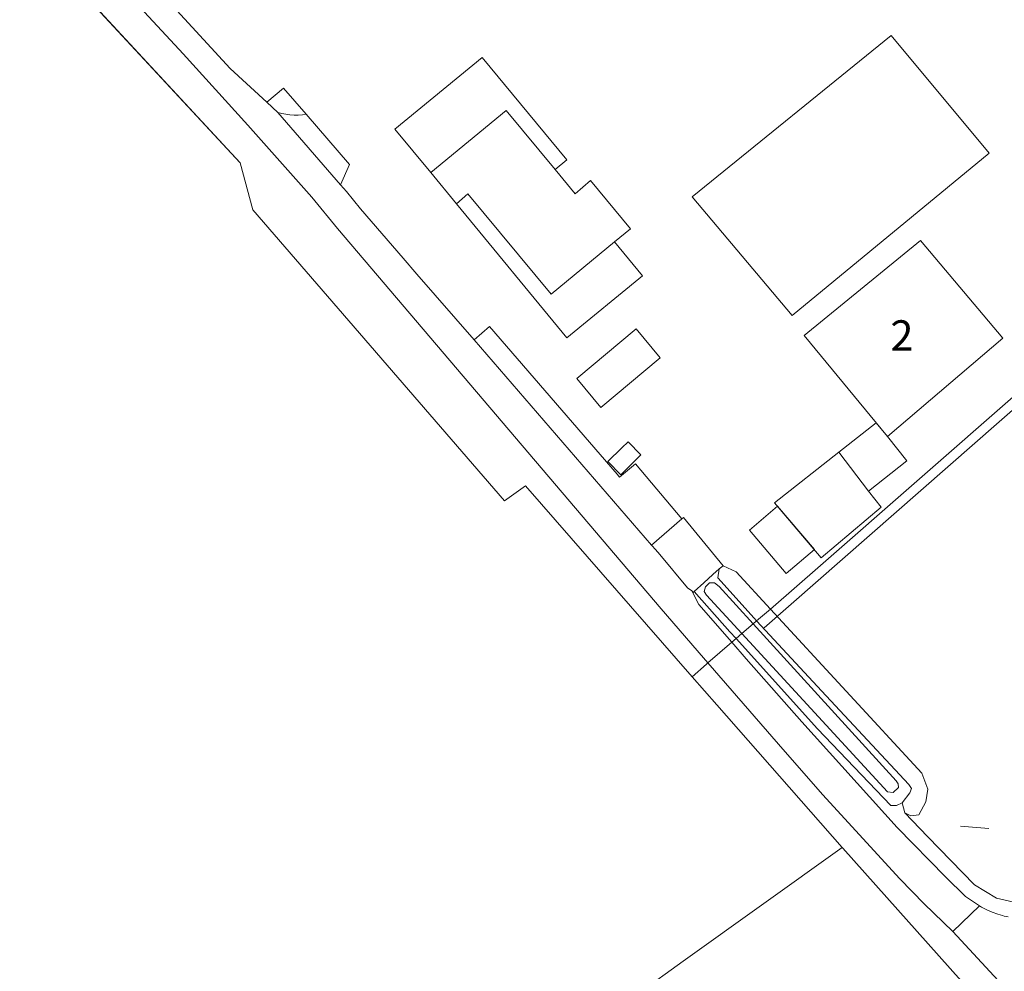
# Model space of a CAD drawing. Extents: x 140829 to 145054, y 448512 to 451778.
# Tile 108 of 152: x 143779 to 143876, y 450903 to 450997. Entities that reach past the tile are written whole.
import ezdxf

# ---------------------------------------------------------------- set-up
doc = ezdxf.new("R2010")
doc.units = 0
doc.header["$MEASUREMENT"] = 0
for name, color, linetype in [('geometrie2dBegroeidTerreindeel', 7, 'Continuous'), ('geometrie2dGebouwinstallatie', 7, 'Continuous'), ('geometrie2dGrondvlak', 7, 'Continuous'), ('geometrie2dOnbegroeidTerreindeel', 7, 'Continuous'), ('geometrie2dOndersteunendWaterdeel', 7, 'Continuous'), ('geometrie2dOndersteunendWegdeel', 7, 'Continuous'), ('geometrie2dOverigeConstructie', 7, 'Continuous'), ('geometrie2dVegetatieObject', 7, 'Continuous'), ('geometrie2dWaterdeel', 7, 'Continuous'), ('geometrie2dWegdeel', 7, 'Continuous'), ('HUISNUMMER', 3, 'Continuous')]:
    doc.layers.add(name, color=color, linetype=linetype)
doc.styles.get("Standard").update_dxf_attribs({"font": 'arial.ttf'})

msp = doc.modelspace()

# ---------------------------------------------------------------- linework, layer by layer
at = {"layer": 'geometrie2dBegroeidTerreindeel', "linetype": 'Continuous', "lineweight": 0}
for p, q in [((143778.553, 451006.759), (143800.402, 450983.196)), ((143800.402, 450983.196), (143801.63, 450978.531)), ((143801.63, 450978.531), (143826.573, 450949.71)), ((143826.573, 450949.71), (143828.657, 450951.2)), ((143828.657, 450951.2), (143845.147, 450932.275)), ((143847.692, 450942.085), (143847.828, 450942.968)), ((143847.828, 450942.968), (143848.213, 450943.284)), ((143848.213, 450943.284), (143849.525, 450942.663)), ((143849.525, 450942.663), (143852.909, 450938.994)), ((143851.287, 450938.087), (143847.692, 450942.085)), ((143851.535, 450937.821), (143852.909, 450938.994)), ((143852.909, 450938.994), (143851.535, 450937.821)), ((143852.909, 450938.994), (143867.892, 450922.747)), ((143852.909, 450938.994), (143852.909, 450938.994)), ((143852.909, 450938.994), (143852.909, 450938.994)), ((143851.535, 450937.821), (143851.287, 450938.087)), ((143858.44, 450930.409), (143851.535, 450937.821)), ((143845.147, 450932.275), (143847.595, 450929.503)), ((143866.626, 450921.603), (143858.44, 450930.409)), ((143847.595, 450929.503), (143860.005, 450915.391)), ((143867.892, 450922.747), (143868.486, 450921.139)), ((143866.872, 450921.212), (143866.626, 450921.603)), ((143866.73, 450920.774), (143866.872, 450921.212)), ((143868.486, 450921.139), (143868.315, 450919.893)), ((143865.964, 450919.8), (143866.73, 450920.774)), ((143866.205, 450918.805), (143865.964, 450919.8)), ((143868.315, 450919.893), (143867.594, 450918.605)), ((143866.818, 450918.501), (143866.205, 450918.805)), ((143867.594, 450918.605), (143866.818, 450918.501)), ((143860.005, 450915.391), (143844.281, 450904.119)), ((143844.281, 450904.119), (143832.626, 450895.798))]:
    msp.add_line(p, q, dxfattribs=at)
at = {"layer": 'geometrie2dGebouwinstallatie', "linetype": 'Continuous', "lineweight": 0}
for p, q in [((143815.71, 450986.528), (143824.348, 450993.626)), ((143824.348, 450993.626), (143832.736, 450983.503)), ((143826.729, 450988.388), (143819.26, 450982.226)), ((143831.571, 450982.538), (143826.729, 450988.388)), ((143819.26, 450982.226), (143815.71, 450986.528)), ((143815.71, 450986.528), (143815.71, 450986.528)), ((143832.736, 450983.503), (143831.571, 450982.538)), ((143821.808, 450979.137), (143822.94, 450980.123)), ((143822.94, 450980.123), (143831.176, 450970.175)), ((143832.755, 450965.844), (143821.808, 450979.137)), ((143831.176, 450970.175), (143837.455, 450975.353)), ((143837.455, 450975.353), (143840.222, 450971.993)), ((143840.222, 450971.993), (143832.755, 450965.844)), ((143832.755, 450965.844), (143832.755, 450965.844)), ((143859.669, 450954.523), (143863.374, 450957.452)), ((143863.374, 450957.452), (143864.5, 450956.087)), ((143864.5, 450956.087), (143866.409, 450953.672)), ((143862.626, 450950.682), (143859.669, 450954.523)), ((143866.409, 450953.672), (143862.626, 450950.682)), ((143862.626, 450950.682), (143862.626, 450950.682)), ((143850.825, 450946.797), (143853.617, 450949.168)), ((143853.617, 450949.168), (143857.26, 450944.878)), ((143853.617, 450949.168), (143853.617, 450949.168)), ((143854.468, 450942.507), (143850.825, 450946.797)), ((143857.26, 450944.878), (143854.468, 450942.507))]:
    msp.add_line(p, q, dxfattribs=at)
at = {"layer": 'geometrie2dGrondvlak', "linetype": 'Continuous', "lineweight": 0}
for p, q in [((143845.159, 450979.825), (143864.862, 450995.798)), ((143864.862, 450995.798), (143874.57, 450984.163)), ((143864.862, 450995.798), (143864.862, 450995.798)), ((143819.26, 450982.226), (143826.729, 450988.388)), ((143826.729, 450988.388), (143831.571, 450982.538)), ((143874.57, 450984.163), (143855.062, 450968.074)), ((143831.571, 450982.538), (143833.578, 450980.114)), ((143821.808, 450979.137), (143819.26, 450982.226)), ((143833.578, 450980.114), (143835.095, 450981.438)), ((143835.095, 450981.438), (143839.037, 450976.657)), ((143835.095, 450981.438), (143835.095, 450981.438)), ((143822.94, 450980.123), (143821.808, 450979.137)), ((143831.176, 450970.175), (143822.94, 450980.123)), ((143855.062, 450968.074), (143845.159, 450979.825)), ((143839.037, 450976.657), (143837.455, 450975.353)), ((143837.455, 450975.353), (143831.176, 450970.175)), ((143856.251, 450966.087), (143867.777, 450975.489)), ((143867.777, 450975.489), (143875.915, 450965.811)), ((143864.5, 450956.087), (143856.251, 450966.087)), ((143856.251, 450966.087), (143856.251, 450966.087)), ((143875.915, 450965.811), (143864.5, 450956.087)), ((143838.205, 450954.971), (143838.805, 450955.562)), ((143838.805, 450955.562), (143840.087, 450954.262)), ((143836.811, 450953.596), (143838.205, 450954.971)), ((143840.087, 450954.262), (143839.388, 450953.572)), ((143853.327, 450949.51), (143859.669, 450954.523)), ((143859.669, 450954.523), (143862.626, 450950.682)), ((143838.094, 450952.296), (143836.811, 450953.596)), ((143839.388, 450953.572), (143838.094, 450952.296)), ((143838.094, 450952.296), (143838.094, 450952.296)), ((143862.626, 450950.682), (143863.869, 450949.069)), ((143857.949, 450944.069), (143853.327, 450949.51)), ((143853.327, 450949.51), (143853.327, 450949.51)), ((143863.869, 450949.069), (143857.949, 450944.069))]:
    msp.add_line(p, q, dxfattribs=at)
at = {"layer": 'geometrie2dOnbegroeidTerreindeel', "linetype": 'Continuous', "lineweight": 0}
for p, q in [((143799.39, 450992.543), (143785.235, 451007.949)), ((143864.862, 450995.798), (143845.159, 450979.825)), ((143874.57, 450984.163), (143864.862, 450995.798)), ((143864.862, 450995.798), (143864.862, 450995.798)), ((143803.04, 450989.192), (143799.39, 450992.543)), ((143804.693, 450990.58), (143803.04, 450989.192)), ((143806.924, 450987.997), (143804.693, 450990.58)), ((143826.729, 450988.388), (143819.26, 450982.226)), ((143831.571, 450982.538), (143826.729, 450988.388)), ((143811.209, 450983.038), (143806.924, 450987.997)), ((143855.062, 450968.074), (143874.57, 450984.163)), ((143810.331, 450981.015), (143811.209, 450983.038)), ((143833.578, 450980.114), (143831.571, 450982.538)), ((143819.26, 450982.226), (143821.808, 450979.137)), ((143819.26, 450982.226), (143819.26, 450982.226)), ((143810.905, 450980.351), (143810.331, 450981.015)), ((143835.095, 450981.438), (143833.578, 450980.114)), ((143839.037, 450976.657), (143835.095, 450981.438)), ((143812.312, 450978.622), (143810.905, 450980.351)), ((143821.808, 450979.137), (143822.94, 450980.123)), ((143822.94, 450980.123), (143831.176, 450970.175)), ((143845.159, 450979.825), (143855.062, 450968.074)), ((143816.534, 450973.747), (143812.312, 450978.622)), ((143837.455, 450975.353), (143839.037, 450976.657)), ((143831.176, 450970.175), (143837.455, 450975.353)), ((143867.777, 450975.489), (143856.251, 450966.087)), ((143875.915, 450965.811), (143867.777, 450975.489)), ((143817.901, 450972.169), (143816.534, 450973.747)), ((143823.554, 450965.643), (143817.901, 450972.169)), ((143825.092, 450966.972), (143823.554, 450965.643)), ((143837.713, 450952.365), (143825.092, 450966.972)), ((143839.61, 450966.738), (143833.73, 450961.833)), ((143842, 450963.873), (143839.61, 450966.738)), ((143856.251, 450966.087), (143864.5, 450956.087)), ((143856.251, 450966.087), (143856.251, 450966.087)), ((143864.5, 450956.087), (143875.915, 450965.811)), ((143836.12, 450958.969), (143842, 450963.873)), ((143833.73, 450961.833), (143836.12, 450958.969)), ((143833.73, 450961.833), (143833.73, 450961.833)), ((143857.873, 450943.297), (143877.205, 450960.239)), ((143877.205, 450960.239), (143857.873, 450943.297)), ((143838.805, 450955.562), (143838.205, 450954.971)), ((143840.087, 450954.262), (143838.805, 450955.562)), ((143838.205, 450954.971), (143836.811, 450953.596)), ((143839.388, 450953.572), (143840.087, 450954.262)), ((143859.669, 450954.523), (143853.327, 450949.51)), ((143862.626, 450950.682), (143859.669, 450954.523)), ((143836.811, 450953.596), (143838.094, 450952.296)), ((143839.549, 450953.383), (143837.965, 450952.062)), ((143838.094, 450952.296), (143839.388, 450953.572)), ((143844.146, 450947.944), (143839.549, 450953.383)), ((143837.965, 450952.062), (143837.713, 450952.365)), ((143838.094, 450952.296), (143838.094, 450952.296)), ((143863.869, 450949.069), (143862.626, 450950.682)), ((143862.626, 450950.682), (143862.626, 450950.682)), ((143853.327, 450949.51), (143857.949, 450944.069)), ((143857.949, 450944.069), (143863.869, 450949.069)), ((143844.289, 450948.068), (143844.146, 450947.944)), ((143848.213, 450943.284), (143844.289, 450948.068)), ((143849.525, 450942.663), (143848.213, 450943.284)), ((143852.909, 450938.994), (143849.525, 450942.663)), ((143852.909, 450938.994), (143857.873, 450943.297)), ((143857.873, 450943.297), (143852.909, 450938.994)), ((143867.892, 450922.747), (143852.909, 450938.994)), ((143868.486, 450921.139), (143867.892, 450922.747)), ((143868.315, 450919.893), (143868.486, 450921.139)), ((143867.594, 450918.605), (143868.315, 450919.893)), ((143868.453, 450916.451), (143866.205, 450918.805)), ((143866.205, 450918.805), (143866.818, 450918.501)), ((143866.818, 450918.501), (143867.594, 450918.605)), ((143873.126, 450911.672), (143868.453, 450916.451)), ((143844.281, 450904.119), (143860.005, 450915.391)), ((143860.005, 450915.391), (143860.075, 450915.311)), ((143860.075, 450915.311), (143874.759, 450898.878)), ((143875.306, 450910.355), (143873.126, 450911.672)), ((143877.03, 450909.966), (143875.306, 450910.355)), ((143832.626, 450895.798), (143844.281, 450904.119))]:
    msp.add_line(p, q, dxfattribs=at)
at = {"layer": 'geometrie2dOndersteunendWaterdeel', "linetype": 'Continuous', "lineweight": 0}
for p, q in [((143847.209, 450942.405), (143847.549, 450942.714)), ((143847.549, 450942.714), (143847.828, 450942.968)), ((143847.828, 450942.968), (143847.692, 450942.085)), ((143847.828, 450942.968), (143847.828, 450942.968)), ((143845.368, 450940.73), (143846.3, 450941.578)), ((143846.3, 450941.578), (143847.209, 450942.405)), ((143846.877, 450941.578), (143846.467, 450941.197)), ((143847.362, 450941.584), (143846.877, 450941.578)), ((143847.842, 450941.216), (143847.362, 450941.584)), ((143847.692, 450942.085), (143851.287, 450938.087)), ((143848.888, 450936.741), (143845.368, 450940.73)), ((143846.467, 450941.197), (143846.359, 450940.716)), ((143846.359, 450940.716), (143846.586, 450940.373)), ((143851.198, 450937.529), (143847.842, 450941.216)), ((143846.586, 450940.373), (143850.082, 450936.566)), ((143851.535, 450937.821), (143851.198, 450937.529)), ((143851.198, 450937.529), (143851.535, 450937.821)), ((143851.287, 450938.087), (143851.535, 450937.821)), ((143851.535, 450937.821), (143858.44, 450930.409)), ((143849.5, 450936.064), (143848.888, 450936.741)), ((143865.358, 450921.974), (143851.198, 450937.529)), ((143851.198, 450937.529), (143851.198, 450937.529)), ((143850.082, 450936.566), (143849.5, 450936.064)), ((143849.5, 450936.064), (143850.082, 450936.566)), ((143857.568, 450927.123), (143849.5, 450936.064)), ((143850.082, 450936.566), (143864.491, 450920.876)), ((143858.44, 450930.409), (143866.626, 450921.603)), ((143864.845, 450919.52), (143857.568, 450927.123)), ((143865.073, 450920.829), (143865.595, 450921.326)), ((143865.568, 450921.68), (143865.358, 450921.974)), ((143865.595, 450921.326), (143865.568, 450921.68)), ((143866.626, 450921.603), (143866.872, 450921.212)), ((143866.872, 450921.212), (143866.73, 450920.774)), ((143864.491, 450920.876), (143865.073, 450920.829)), ((143866.73, 450920.774), (143865.964, 450919.8)), ((143865.386, 450919.534), (143864.845, 450919.52)), ((143865.964, 450919.8), (143865.386, 450919.534))]:
    msp.add_line(p, q, dxfattribs=at)
at = {"layer": 'geometrie2dOndersteunendWegdeel', "linetype": 'Continuous', "lineweight": 0}
for p, q in [((143800.402, 450983.196), (143778.553, 451006.759)), ((143788.257, 451001.014), (143794.73, 450993.995)), ((143794.73, 450993.995), (143801.142, 450986.921)), ((143803.04, 450989.192), (143804.693, 450990.58)), ((143804.693, 450990.58), (143806.924, 450987.997)), ((143804.132, 450988.19), (143803.04, 450989.192)), ((143803.04, 450989.192), (143803.04, 450989.192)), ((143804.516, 450988.081), (143804.132, 450988.19)), ((143804.916, 450987.997), (143804.516, 450988.081)), ((143805.322, 450987.941), (143804.916, 450987.997)), ((143805.73, 450987.914), (143805.322, 450987.941)), ((143806.14, 450987.915), (143805.73, 450987.914)), ((143806.548, 450987.944), (143806.14, 450987.915)), ((143806.924, 450987.997), (143806.548, 450987.944)), ((143801.142, 450986.921), (143807.492, 450979.791)), ((143801.63, 450978.531), (143800.402, 450983.196)), ((143807.492, 450979.791), (143810.013, 450976.696)), ((143826.573, 450949.71), (143801.63, 450978.531)), ((143810.013, 450976.696), (143842.07, 450939.012)), ((143823.554, 450965.643), (143825.092, 450966.972)), ((143825.092, 450966.972), (143837.713, 450952.365)), ((143841.143, 450945.332), (143823.554, 450965.643)), ((143837.965, 450952.062), (143839.549, 450953.383)), ((143839.549, 450953.383), (143844.146, 450947.944)), ((143837.713, 450952.365), (143837.965, 450952.062)), ((143837.965, 450952.062), (143837.965, 450952.062)), ((143828.657, 450951.2), (143826.573, 450949.71)), ((143845.147, 450932.275), (143828.657, 450951.2)), ((143844.146, 450947.944), (143841.143, 450945.332)), ((143845.815, 450939.45), (143845.112, 450940.807)), ((143845.112, 450940.807), (143845.27, 450940.641)), ((143845.27, 450940.641), (143845.368, 450940.73)), ((143845.368, 450940.73), (143848.888, 450936.741)), ((143842.07, 450939.012), (143846.268, 450934.164)), ((143849.079, 450935.7), (143845.815, 450939.45)), ((143848.888, 450936.741), (143849.5, 450936.064)), ((143849.5, 450936.064), (143849.079, 450935.7)), ((143849.079, 450935.7), (143849.5, 450936.064)), ((143849.5, 450936.064), (143857.568, 450927.123)), ((143849.079, 450935.7), (143849.079, 450935.7)), ((143850.496, 450934.071), (143849.079, 450935.7)), ((143849.079, 450935.7), (143849.079, 450935.7)), ((143846.268, 450934.164), (143846.711, 450933.653)), ((143856.004, 450927.818), (143850.496, 450934.071)), ((143846.562, 450933.525), (143845.147, 450932.275)), ((143845.147, 450932.275), (143846.562, 450933.525)), ((143846.711, 450933.653), (143846.562, 450933.525)), ((143846.562, 450933.525), (143846.711, 450933.653)), ((143846.711, 450933.653), (143853.698, 450925.618)), ((143847.595, 450929.503), (143845.147, 450932.275)), ((143845.147, 450932.275), (143845.147, 450932.275)), ((143860.005, 450915.391), (143847.595, 450929.503)), ((143865.475, 450917.345), (143856.004, 450927.818)), ((143857.568, 450927.123), (143864.845, 450919.52)), ((143853.698, 450925.618), (143858.066, 450920.622)), ((143858.066, 450920.622), (143865.738, 450912.259)), ((143864.845, 450919.52), (143865.386, 450919.534)), ((143865.386, 450919.534), (143865.964, 450919.8)), ((143865.964, 450919.8), (143866.205, 450918.805)), ((143866.205, 450918.805), (143868.453, 450916.451)), ((143870.248, 450912.483), (143865.475, 450917.345)), ((143868.453, 450916.451), (143873.126, 450911.672)), ((143860.075, 450915.311), (143860.005, 450915.391)), ((143874.759, 450898.878), (143860.075, 450915.311)), ((143872.226, 450910.506), (143870.248, 450912.483)), ((143865.738, 450912.259), (143868.139, 450909.809)), ((143873.126, 450911.672), (143875.306, 450910.355)), ((143873.601, 450909.598), (143872.226, 450910.506)), ((143868.139, 450909.809), (143870.974, 450907.067)), ((143873.799, 450909.481), (143873.601, 450909.598)), ((143874.329, 450909.201), (143873.799, 450909.481)), ((143875.306, 450910.355), (143877.03, 450909.966)), ((143874.878, 450908.959), (143874.329, 450909.201)), ((143875.441, 450908.755), (143874.878, 450908.959)), ((143875.877, 450908.627), (143875.441, 450908.755)), ((143876.052, 450908.582), (143875.877, 450908.627)), ((143876.469, 450908.494), (143876.052, 450908.582)), ((143870.974, 450907.067), (143875.454, 450902.188))]:
    msp.add_line(p, q, dxfattribs=at)
at = {"layer": 'geometrie2dOverigeConstructie', "linetype": 'Continuous', "lineweight": 0}
for p, q in [((143833.73, 450961.833), (143839.61, 450966.738)), ((143839.61, 450966.738), (143842, 450963.873)), ((143842, 450963.873), (143836.12, 450958.969)), ((143836.12, 450958.969), (143833.73, 450961.833)), ((143833.73, 450961.833), (143833.73, 450961.833)), ((143852.29, 450937.123), (143878.709, 450960.305)), ((143878.709, 450960.305), (143852.29, 450937.123))]:
    msp.add_line(p, q, dxfattribs=at)
at = {"layer": 'geometrie2dVegetatieObject', "linetype": 'Continuous', "lineweight": 0}
for p, q in [((143871.721, 450917.482), (143874.536, 450917.247)), ((143874.536, 450917.247), (143871.721, 450917.482))]:
    msp.add_line(p, q, dxfattribs=at)
at = {"layer": 'geometrie2dWaterdeel', "linetype": 'Continuous', "lineweight": 0}
for p, q in [((143846.467, 450941.197), (143846.877, 450941.578)), ((143846.877, 450941.578), (143847.362, 450941.584)), ((143847.362, 450941.584), (143847.842, 450941.216)), ((143847.362, 450941.584), (143847.362, 450941.584)), ((143846.359, 450940.716), (143846.467, 450941.197)), ((143846.586, 450940.373), (143846.359, 450940.716)), ((143847.842, 450941.216), (143851.198, 450937.529)), ((143850.082, 450936.566), (143846.586, 450940.373)), ((143850.082, 450936.566), (143851.198, 450937.529)), ((143851.198, 450937.529), (143850.082, 450936.566)), ((143851.198, 450937.529), (143865.358, 450921.974)), ((143864.491, 450920.876), (143850.082, 450936.566)), ((143850.082, 450936.566), (143850.082, 450936.566)), ((143865.595, 450921.326), (143865.073, 450920.829)), ((143865.358, 450921.974), (143865.568, 450921.68)), ((143865.568, 450921.68), (143865.595, 450921.326)), ((143865.073, 450920.829), (143864.491, 450920.876))]:
    msp.add_line(p, q, dxfattribs=at)
at = {"layer": 'geometrie2dWegdeel', "linetype": 'Continuous', "lineweight": 0}
for p, q in [((143785.235, 451007.949), (143799.39, 450992.543)), ((143794.73, 450993.995), (143788.257, 451001.014)), ((143801.142, 450986.921), (143794.73, 450993.995)), ((143799.39, 450992.543), (143803.04, 450989.192)), ((143803.04, 450989.192), (143804.132, 450988.19)), ((143804.132, 450988.19), (143810.331, 450981.015)), ((143804.132, 450988.19), (143804.516, 450988.081)), ((143810.331, 450981.015), (143804.132, 450988.19)), ((143804.132, 450988.19), (143804.132, 450988.19)), ((143804.516, 450988.081), (143804.916, 450987.997)), ((143804.916, 450987.997), (143805.322, 450987.941)), ((143805.322, 450987.941), (143805.73, 450987.914)), ((143805.73, 450987.914), (143806.14, 450987.915)), ((143806.14, 450987.915), (143806.548, 450987.944)), ((143806.548, 450987.944), (143806.924, 450987.997)), ((143806.924, 450987.997), (143811.209, 450983.038)), ((143807.492, 450979.791), (143801.142, 450986.921)), ((143811.209, 450983.038), (143810.331, 450981.015)), ((143810.331, 450981.015), (143810.905, 450980.351)), ((143810.013, 450976.696), (143807.492, 450979.791)), ((143810.905, 450980.351), (143812.312, 450978.622)), ((143812.312, 450978.622), (143816.534, 450973.747)), ((143842.07, 450939.012), (143810.013, 450976.696)), ((143816.534, 450973.747), (143817.901, 450972.169)), ((143817.901, 450972.169), (143823.554, 450965.643)), ((143823.554, 450965.643), (143841.143, 450945.332)), ((143823.554, 450965.643), (143823.554, 450965.643)), ((143841.143, 450945.332), (143844.146, 450947.944)), ((143844.146, 450947.944), (143844.289, 450948.068)), ((143844.289, 450948.068), (143848.213, 450943.284)), ((143841.172, 450945.299), (143841.143, 450945.332)), ((143841.143, 450945.332), (143841.172, 450945.299)), ((143841.534, 450944.882), (143841.172, 450945.299)), ((143841.172, 450945.299), (143841.534, 450944.882)), ((143841.959, 450944.392), (143841.534, 450944.882)), ((143841.534, 450944.882), (143841.534, 450944.882)), ((143841.534, 450944.882), (143841.959, 450944.392)), ((143844.68, 450941.09), (143841.959, 450944.392)), ((143841.959, 450944.392), (143844.68, 450941.09)), ((143847.549, 450942.714), (143847.209, 450942.405)), ((143847.828, 450942.968), (143847.549, 450942.714)), ((143848.213, 450943.284), (143847.828, 450942.968)), ((143846.3, 450941.578), (143845.368, 450940.73)), ((143847.209, 450942.405), (143846.3, 450941.578)), ((143845.112, 450940.807), (143844.68, 450941.09)), ((143844.68, 450941.09), (143845.112, 450940.807)), ((143845.27, 450940.641), (143845.112, 450940.807)), ((143845.112, 450940.807), (143845.815, 450939.45)), ((143845.368, 450940.73), (143845.27, 450940.641)), ((143846.268, 450934.164), (143842.07, 450939.012)), ((143845.815, 450939.45), (143849.079, 450935.7)), ((143846.711, 450933.653), (143849.079, 450935.7)), ((143849.079, 450935.7), (143846.711, 450933.653)), ((143849.079, 450935.7), (143850.496, 450934.071)), ((143846.711, 450933.653), (143846.268, 450934.164)), ((143850.496, 450934.071), (143856.004, 450927.818)), ((143853.698, 450925.618), (143846.711, 450933.653)), ((143856.004, 450927.818), (143865.475, 450917.345)), ((143858.066, 450920.622), (143853.698, 450925.618)), ((143865.738, 450912.259), (143858.066, 450920.622)), ((143865.475, 450917.345), (143870.248, 450912.483)), ((143870.248, 450912.483), (143872.226, 450910.506)), ((143868.139, 450909.809), (143865.738, 450912.259)), ((143872.226, 450910.506), (143873.601, 450909.598)), ((143870.974, 450907.067), (143868.139, 450909.809)), ((143870.974, 450907.067), (143873.601, 450909.598)), ((143873.601, 450909.598), (143870.974, 450907.067)), ((143873.601, 450909.598), (143873.799, 450909.481)), ((143873.799, 450909.481), (143874.329, 450909.201)), ((143874.329, 450909.201), (143874.878, 450908.959)), ((143874.878, 450908.959), (143875.441, 450908.755)), ((143875.441, 450908.755), (143875.877, 450908.627)), ((143875.877, 450908.627), (143876.052, 450908.582)), ((143876.052, 450908.582), (143876.469, 450908.494)), ((143875.454, 450902.188), (143870.974, 450907.067)), ((143870.974, 450907.067), (143870.974, 450907.067))]:
    msp.add_line(p, q, dxfattribs=at)

# ---------------------------------------------------------------- next in the draw order: texts
at = {"layer": 'HUISNUMMER', "lineweight": 0, "insert": (143864.798, 450967.595), "char_height": 3, "attachment_point": 1, "bg_fill": 3, "box_fill_scale": 1.5, "bg_fill_color": 256, "bg_fill_transparency": 0}
msp.add_mtext_dynamic_manual_height_columns('2', width=3, gutter_width=1, heights=[0], dxfattribs=at)

doc.saveas('drawing.dxf')
